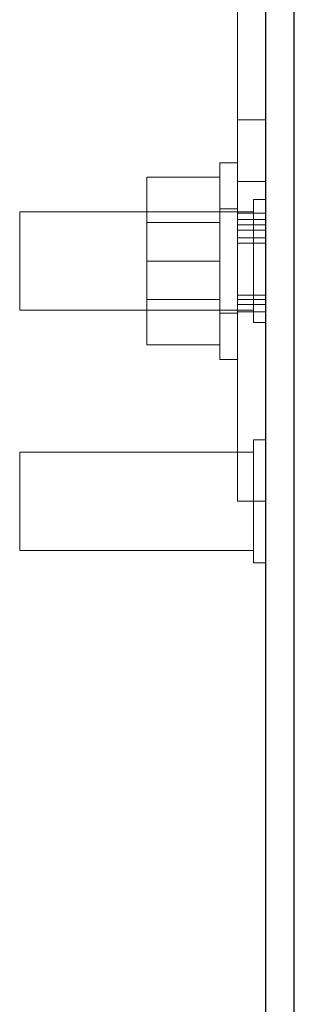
# Model space of a CAD drawing. Header units: inches. Extents: x 0.2 to 10.8, y 0.2 to 8.2.
# Tile 23 of 146: x 4.9763 to 5.0228, y 1.955 to 2.1218. Entities that reach past the tile are written whole.
import ezdxf

# ---------------------------------------------------------------- set-up
doc = ezdxf.new("R2010")
doc.units = ezdxf.units.IN
doc.header["$MEASUREMENT"] = 0
doc.linetypes.add('HIDDEN', pattern=[0.075, 0.05, -0.025])

msp = doc.modelspace()

# ---------------------------------------------------------------- linework, layer by layer
at = {"color": 7, "linetype": 'Continuous', "lineweight": 25}
for p, q in [((5.0179896, 1.3664828), (5.0179896, 2.1392247)), ((5.0227896, 1.3664828), (5.0227896, 2.1392221))]:
    msp.add_line(p, q, dxfattribs=at)
at = {"color": 7, "linetype": 'HIDDEN', "lineweight": 18}
for p, q in [((5.0131896, 2.0839162), (5.0131896, 2.1276162)), ((5.0179896, 2.1047995), (5.0131896, 2.1047995)), ((5.0101896, 2.0642162), (5.0101896, 2.0975495)), ((5.0131896, 2.0975495), (5.0101896, 2.0975495)), ((5.0101896, 2.0950828), (4.9978562, 2.0950828)), ((4.9978562, 2.0950828), (4.9978562, 2.0808828)), ((5.0179896, 2.0943828), (5.0131896, 2.0943828)), ((5.0179896, 2.0943828), (5.0131896, 2.0943828)), ((5.0179896, 2.0943828), (5.0131896, 2.0943828)), ((5.0179896, 2.0943828), (5.0131896, 2.0943828)), ((5.0179896, 2.0943828), (5.0131896, 2.0943828)), ((5.0179896, 2.0943828), (5.0131896, 2.0943828)), ((5.0179896, 2.0943828), (5.0131896, 2.0943828)), ((5.0179896, 2.0943828), (5.0131896, 2.0943828)), ((5.0179896, 2.0943828), (5.0131896, 2.0943828)), ((5.0179896, 2.0943828), (5.0131896, 2.0943828)), ((5.0179896, 2.0943828), (5.0131896, 2.0943828)), ((5.0179896, 2.0943828), (5.0131896, 2.0943828)), ((5.0159062, 2.0912995), (5.0159062, 2.0808828)), ((5.0179896, 2.0912995), (5.0159062, 2.0912995)), ((5.0131896, 2.0897162), (5.0101896, 2.0897162)), ((4.9763229, 2.0892162), (4.9763229, 2.0808828)), ((5.0159062, 2.0892162), (4.9763229, 2.0892162)), ((5.0179896, 2.0889795), (5.0131896, 2.0889795)), ((5.0179896, 2.0879518), (5.0131896, 2.0879518)), ((5.0101896, 2.0874128), (4.9978562, 2.0874128)), ((5.0179896, 2.0870446), (5.0131896, 2.0870446)), ((5.0179896, 2.0861222), (5.0131896, 2.0861222)), ((5.0179896, 2.0848283), (5.0131896, 2.0848283)), ((5.0179896, 2.0848283), (5.0131896, 2.0848283)), ((5.0179896, 2.0848283), (5.0131896, 2.0848283)), ((5.0131896, 2.0839162), (5.0179896, 2.0839162)), ((5.0131896, 2.0839162), (5.0131896, 2.0402162)), ((4.9763229, 2.0808828), (4.9763229, 2.0725495)), ((5.0101896, 2.0808828), (4.9978562, 2.0808828)), ((4.9978562, 2.0808828), (4.9978562, 2.0666828)), ((5.0159062, 2.0808828), (5.0159062, 2.0704662)), ((5.0179896, 2.0751307), (5.0131896, 2.0751307)), ((4.9978562, 2.0743528), (5.0101896, 2.0743528)), ((5.0179896, 2.0743876), (5.0131896, 2.0743876)), ((5.0131896, 2.0735165), (5.0179896, 2.0735165)), ((4.9763229, 2.0725495), (5.0159062, 2.0725495)), ((5.0101896, 2.0720495), (5.0131896, 2.0720495)), ((5.0131896, 2.0723119), (5.0179896, 2.0723119)), ((5.0159062, 2.0704662), (5.0179896, 2.0704662)), ((5.0101896, 2.0666828), (4.9978562, 2.0666828)), ((5.0101896, 2.0642162), (5.0131896, 2.0642162)), ((5.0159062, 2.0506328), (5.0159062, 2.0402162)), ((5.0179896, 2.0506328), (5.0159062, 2.0506328)), ((4.9763229, 2.0485495), (4.9763229, 2.0402162)), ((5.0159062, 2.0485495), (4.9763229, 2.0485495)), ((4.9763229, 2.0402162), (4.9763229, 2.0318828)), ((5.0179896, 2.0402162), (5.0131896, 2.0402162)), ((5.0159062, 2.0402162), (5.0159062, 2.0297995)), ((4.9763229, 2.0318828), (5.0159062, 2.0318828)), ((5.0159062, 2.0297995), (5.0179896, 2.0297995))]:
    msp.add_line(p, q, dxfattribs=at)

doc.saveas('drawing.dxf')
